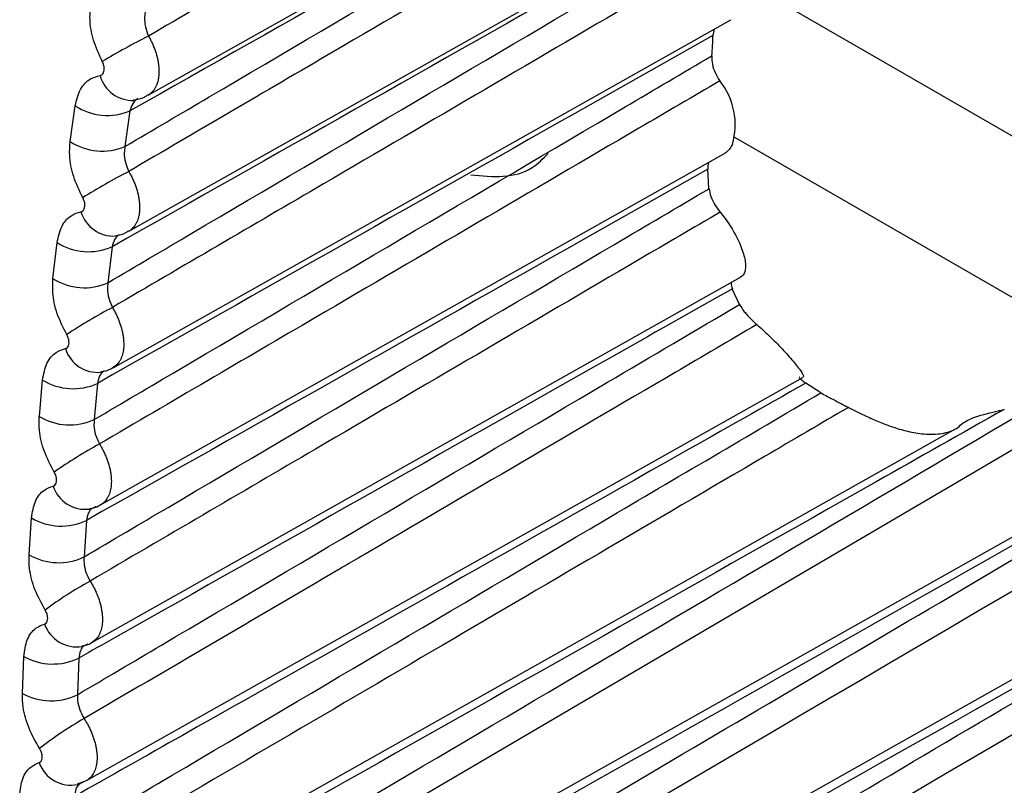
# Model space of a CAD drawing. Header units: millimetres. Extents: x -0.66 to 0.91, y -0.4 to 0.64.
# Tile 200 of 241: x 0.5962 to 0.60126, y 0.29468 to 0.29862. Entities that reach past the tile are written whole.
import ezdxf

# ---------------------------------------------------------------- set-up
doc = ezdxf.new("R2010")
doc.units = ezdxf.units.MM
doc.layers.add('FORMAT', color=7, linetype='Continuous')

msp = doc.modelspace()

# ---------------------------------------------------------------- linework, layer by layer
at = {"layer": 'FORMAT', "color": 7, "linetype": 'Continuous', "lineweight": 25}
for p, q in [((0.596539, 0.293278), (0.609196, 0.300406)), ((0.596857, 0.298232), (0.599963, 0.299981)), ((0.596566, 0.292561), (0.609436, 0.299809)), ((0.596758, 0.297533), (0.599904, 0.299305)), ((0.60256, 0.297295), (0.600016, 0.298764)), ((0.596677, 0.296831), (0.599855, 0.298621)), ((0.599768, 0.298572), (0.599762, 0.298541)), ((0.596456, 0.297994), (0.596482, 0.298178)), ((0.596764, 0.298152), (0.596738, 0.297969)), ((0.601853, 0.296873), (0.599875, 0.298015)), ((0.596613, 0.296126), (0.599819, 0.297931)), ((0.599742, 0.297752), (0.599736, 0.297852)), ((0.596368, 0.297289), (0.59639, 0.297475)), ((0.596672, 0.297453), (0.59665, 0.297268)), ((0.596568, 0.295418), (0.599904, 0.297297)), ((0.599899, 0.297156), (0.599862, 0.297237)), ((0.596298, 0.29658), (0.596314, 0.296768)), ((0.59654, 0.294707), (0.600224, 0.296781)), ((0.596597, 0.29675), (0.59658, 0.296564)), ((0.600317, 0.296702), (0.60024, 0.296751)), ((0.601615, 0.296591), (0.596521, 0.293604)), ((0.596521, 0.293988), (0.60101, 0.296516)), ((0.59659, 0.296117), (0.596576, 0.29611)), ((0.596245, 0.295869), (0.596257, 0.296058)), ((0.59654, 0.296045), (0.596528, 0.295858)), ((0.596547, 0.295409), (0.596536, 0.295404)), ((0.596211, 0.295156), (0.596218, 0.295345)), ((0.596501, 0.295337), (0.596494, 0.295149)), ((0.596495, 0.294691), (0.59654, 0.294707)), ((0.596523, 0.294699), (0.596513, 0.294694))]:
    msp.add_line(p, q, dxfattribs=at)
for centre, radius, start, end in [((0.598564, 0.295131), 0.0038081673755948, 116.587405, 120.668674), ((0.642598, 0.296147), 0.0429033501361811, 176.801932, 176.943342), ((0.596776, 0.298377), 0.0001711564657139, 194.771842, 272.568687), ((0.599519, 0.298081), 0.0003580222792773, 343.491784, 38.9275), ((0.596648, 0.298427), 0.0002986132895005, 236.307367, 292.900056), ((0.596621, 0.298244), 0.0002990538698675, 236.601441, 293.098389), ((0.598203, 0.295028), 0.0031619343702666, 117.202289, 122.135086), ((0.596678, 0.297681), 0.0001726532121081, 196.030762, 274.115232), ((0.596551, 0.297728), 0.000300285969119, 237.428829, 293.660713), ((0.596529, 0.297543), 0.000300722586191, 237.72374, 293.86265), ((0.597927, 0.294763), 0.0026879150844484, 117.796857, 123.620971), ((0.596598, 0.296981), 0.0001741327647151, 197.271029, 275.673946), ((0.596472, 0.297025), 0.0003019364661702, 238.548104, 294.431197), ((0.596454, 0.296839), 0.0003023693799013, 238.843611, 294.636428), ((0.597713, 0.294392), 0.002325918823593, 118.370218, 125.126605), ((0.596535, 0.296278), 0.0001755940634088, 198.492695, 277.244959), ((0.596411, 0.29632), 0.0003035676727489, 239.66538, 295.210973), ((0.596397, 0.296132), 0.0003039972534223, 239.961248, 295.41917), ((0.597546, 0.293947), 0.0020408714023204, 118.921486, 126.652233), ((0.596491, 0.295572), 0.0001770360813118, 199.695822, 278.828264), ((0.596367, 0.295612), 0.0003051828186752, 240.780859, 295.999482), ((0.596359, 0.295423), 0.0003056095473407, 241.076853, 296.210305), ((0.597419, 0.293449), 0.0018109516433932, 119.449789, 128.198064), ((0.59646, 0.294857), 0.000173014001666, 199.363065, 281.941109)]:
    msp.add_arc(centre, radius, start, end, dxfattribs=at)
for points, knots in [([(0.5999516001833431, 0.3003443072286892), (0.5998129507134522, 0.3002632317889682), (0.5991197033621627, 0.2998578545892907), (0.5980890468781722, 0.2992552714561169), (0.5971968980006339, 0.2987338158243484), (0.5968594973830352, 0.2985366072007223)], [0, 0, 0, 0, 0.1345384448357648, 0.67269222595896, 1, 1, 1, 1]), ([(0.6090907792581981, 0.3002518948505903), (0.6089429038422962, 0.3001650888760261), (0.6080230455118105, 0.2996251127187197), (0.6038421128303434, 0.297170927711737), (0.5998067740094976, 0.2948039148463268), (0.5965438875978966, 0.2928900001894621)], [0, 0, 0, 0, 0.0353704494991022, 0.2200217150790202, 1, 1, 1, 1]), ([(0.5998602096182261, 0.2999041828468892), (0.5996498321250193, 0.2997850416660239), (0.5986177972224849, 0.2992005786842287), (0.5975858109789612, 0.2986165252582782), (0.596764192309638, 0.2981515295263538)], [0, 0, 0, 0, 0.2038472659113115, 1, 1, 1, 1]), ([(0.5967382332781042, 0.2979687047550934), (0.5968825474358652, 0.2980536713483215), (0.597794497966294, 0.298590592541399), (0.5988321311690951, 0.2992012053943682), (0.5997254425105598, 0.2997267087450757), (0.5998511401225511, 0.2998006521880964)], [0, 0, 0, 0, 0.1390776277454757, 0.8788598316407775, 1, 1, 1, 1]), ([(0.6093365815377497, 0.2996593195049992), (0.6091886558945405, 0.2995724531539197), (0.6082636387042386, 0.2990292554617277), (0.6040144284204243, 0.2965340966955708), (0.5999108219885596, 0.2941261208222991), (0.5965847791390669, 0.2921744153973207)], [0, 0, 0, 0, 0.0348138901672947, 0.2177002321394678, 0.9999999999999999, 0.9999999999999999, 0.9999999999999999, 0.9999999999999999]), ([(0.5998895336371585, 0.299672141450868), (0.5997509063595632, 0.2995910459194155), (0.5990577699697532, 0.2991855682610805), (0.598013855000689, 0.298574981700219), (0.5971084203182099, 0.2980455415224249), (0.5967576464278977, 0.2978404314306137)], [0, 0, 0, 0, 0.1328083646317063, 0.6640418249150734, 1, 1, 1, 1]), ([(0.5998056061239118, 0.2992259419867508), (0.5995951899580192, 0.2991068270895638), (0.5985505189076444, 0.2985154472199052), (0.5975058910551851, 0.2979244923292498), (0.5966716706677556, 0.2974525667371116)], [0, 0, 0, 0, 0.2014185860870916, 1, 1, 1, 1]), ([(0.5966502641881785, 0.2972679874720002), (0.5967944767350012, 0.2973529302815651), (0.5977053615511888, 0.297889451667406), (0.5987546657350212, 0.2985071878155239), (0.5996597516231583, 0.2990398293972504), (0.5997981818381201, 0.2991212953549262)], [0, 0, 0, 0, 0.1374345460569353, 0.8680731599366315, 1, 1, 1, 1]), ([(0.6096060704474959, 0.2990687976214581), (0.6094578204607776, 0.2989817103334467), (0.608527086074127, 0.2984349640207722), (0.6042076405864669, 0.2958976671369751), (0.600034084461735, 0.2934477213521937), (0.5966434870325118, 0.2914573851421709)], [0, 0, 0, 0, 0.0343228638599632, 0.2154837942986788, 1, 1, 1, 1]), ([(0.5998381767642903, 0.2989926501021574), (0.5996995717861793, 0.2989115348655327), (0.5990065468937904, 0.298505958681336), (0.5979517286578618, 0.2978887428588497), (0.5970353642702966, 0.2973526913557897), (0.5966735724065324, 0.2971410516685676)], [0, 0, 0, 0, 0.1314143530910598, 0.6570717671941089, 1, 1, 1, 1]), ([(0.5966214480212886, 0.2984066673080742), (0.5966049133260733, 0.298442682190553), (0.5965718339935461, 0.2985147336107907), (0.5965548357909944, 0.2986170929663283), (0.5965602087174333, 0.2986730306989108), (0.5965624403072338, 0.2986962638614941)], [0, 0, 0, 0, 0.3688099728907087, 0.737841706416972, 1, 1, 1, 1]), ([(0.5968440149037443, 0.2986662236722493), (0.5968420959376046, 0.2986557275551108), (0.5968374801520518, 0.2986304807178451), (0.5968411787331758, 0.2985846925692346), (0.5968534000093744, 0.2985526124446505), (0.5968594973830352, 0.2985366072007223)], [0, 0, 0, 0, 0.2628388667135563, 0.6322195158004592, 1, 1, 1, 1]), ([(0.5997617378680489, 0.2985405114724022), (0.599551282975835, 0.2984214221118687), (0.5984963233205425, 0.2978244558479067), (0.5974414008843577, 0.2972279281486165), (0.5965969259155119, 0.2967504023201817)], [0, 0, 0, 0, 0.19949093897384, 1, 1, 1, 1]), ([(0.5968594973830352, 0.2985366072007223), (0.5968629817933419, 0.2985303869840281), (0.5968699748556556, 0.2985179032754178), (0.5968793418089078, 0.2984984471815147), (0.5968878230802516, 0.2984784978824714), (0.5968975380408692, 0.2984518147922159), (0.5969049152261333, 0.2984251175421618), (0.5969097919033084, 0.2983990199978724), (0.5969121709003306, 0.2983798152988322), (0.5969132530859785, 0.298361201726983), (0.5969130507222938, 0.2983433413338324), (0.5969115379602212, 0.298326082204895), (0.5969087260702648, 0.2983098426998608), (0.5969046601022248, 0.2982947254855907), (0.5968993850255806, 0.2982807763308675), (0.5968928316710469, 0.2982679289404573), (0.5968851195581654, 0.298256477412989), (0.5968763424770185, 0.2982465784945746), (0.5968669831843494, 0.2982383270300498), (0.5968600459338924, 0.2982341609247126), (0.5968567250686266, 0.2982321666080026)], [0, 0, 0, 0, 0.0519921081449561, 0.1043459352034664, 0.1578406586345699, 0.2117296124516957, 0.316310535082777, 0.3693944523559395, 0.4232528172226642, 0.4752882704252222, 0.5280687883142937, 0.5812277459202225, 0.6351644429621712, 0.6872553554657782, 0.7397099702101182, 0.7933120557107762, 0.8473107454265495, 0.8993933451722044, 0.9518395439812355, 1, 1, 1, 1]), ([(0.6098713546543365, 0.2984641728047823), (0.6097097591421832, 0.2983692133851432), (0.6087615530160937, 0.2978120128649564), (0.6043791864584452, 0.2952368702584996), (0.6001560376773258, 0.2927568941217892), (0.5967199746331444, 0.2907391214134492)], [0, 0, 0, 0, 0.0368754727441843, 0.216376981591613, 1, 1, 1, 1]), ([(0.5965801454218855, 0.2965642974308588), (0.5967242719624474, 0.2966492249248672), (0.597634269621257, 0.2971854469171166), (0.598692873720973, 0.2978089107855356), (0.599607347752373, 0.2983472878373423), (0.5997559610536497, 0.2984347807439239)], [0, 0, 0, 0, 0.1361465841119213, 0.8596131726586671, 1, 1, 1, 1]), ([(0.5997559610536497, 0.2984347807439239), (0.5997564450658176, 0.2984207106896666), (0.5997574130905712, 0.2983925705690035), (0.599772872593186, 0.2983464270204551), (0.5997896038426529, 0.2983190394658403), (0.5997975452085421, 0.2983060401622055)], [0, 0, 0, 0, 0.3444156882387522, 0.6888316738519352, 0.9999999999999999, 0.9999999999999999, 0.9999999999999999, 0.9999999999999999]), ([(0.5966101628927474, 0.2983337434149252), (0.5966116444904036, 0.2983340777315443), (0.5966171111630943, 0.2983353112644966), (0.5966249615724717, 0.2983412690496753), (0.5966311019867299, 0.2983538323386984), (0.5966326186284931, 0.2983702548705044), (0.5966296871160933, 0.298388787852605), (0.5966241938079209, 0.2984007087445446), (0.5966214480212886, 0.2984066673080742)], [0, 0, 0, 0, 0.0691799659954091, 0.2552543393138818, 0.4416576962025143, 0.628013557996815, 0.8140655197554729, 1, 1, 1, 1]), ([(0.5964823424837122, 0.2981781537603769), (0.5964896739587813, 0.2982077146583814), (0.596504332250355, 0.2982668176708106), (0.5965531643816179, 0.2983175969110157), (0.5965934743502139, 0.2983290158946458), (0.5966101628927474, 0.2983337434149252)], [0, 0, 0, 0, 0.3696289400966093, 0.7390230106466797, 1, 1, 1, 1]), ([(0.5997975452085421, 0.2983060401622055), (0.599658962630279, 0.298224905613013), (0.5989660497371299, 0.2978192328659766), (0.5979026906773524, 0.2971967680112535), (0.5969777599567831, 0.2966554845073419), (0.5966073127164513, 0.2964386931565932)], [0, 0, 0, 0, 0.1303377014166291, 0.6516885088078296, 1, 1, 1, 1]), ([(0.5968048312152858, 0.2982138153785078), (0.5968042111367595, 0.2982135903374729), (0.5967931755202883, 0.298209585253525), (0.5967764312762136, 0.2981903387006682), (0.5967682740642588, 0.298164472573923), (0.596764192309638, 0.2981515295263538)], [0, 0, 0, 0, 0.028884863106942, 0.5140675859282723, 1, 1, 1, 1]), ([(0.5967827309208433, 0.2982093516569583), (0.5968024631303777, 0.298211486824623), (0.5968290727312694, 0.2982143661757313), (0.5968497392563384, 0.2982303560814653), (0.5968550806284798, 0.2982344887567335)], [0, 0, 0, 0, 0.7415447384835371, 1, 1, 1, 1]), ([(0.5965211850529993, 0.2977057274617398), (0.5965040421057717, 0.2977414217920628), (0.5964697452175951, 0.2978128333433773), (0.5964506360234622, 0.297914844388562), (0.5964546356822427, 0.2979708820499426), (0.5964562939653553, 0.2979941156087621)], [0, 0, 0, 0, 0.3690926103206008, 0.7384219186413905, 1, 1, 1, 1]), ([(0.5967382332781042, 0.2979687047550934), (0.5967366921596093, 0.29795828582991), (0.596732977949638, 0.2979331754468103), (0.5967380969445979, 0.2978878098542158), (0.5967511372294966, 0.2978562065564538), (0.5967576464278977, 0.2978404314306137)], [0, 0, 0, 0, 0.2620941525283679, 0.631666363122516, 1, 1, 1, 1]), ([(0.5998622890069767, 0.2979793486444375), (0.599857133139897, 0.2979704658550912), (0.5998466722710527, 0.2979524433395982), (0.5998310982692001, 0.2979373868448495), (0.5998205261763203, 0.2979323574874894), (0.5998184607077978, 0.297931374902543)], [0, 0, 0, 0, 0.4388360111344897, 0.8903654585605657, 1, 1, 1, 1]), ([(0.5985171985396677, 0.2978224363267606), (0.598630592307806, 0.2978125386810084), (0.5987809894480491, 0.2977994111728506), (0.5988882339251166, 0.2979057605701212), (0.5989146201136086, 0.2979319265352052)], [0, 0, 0, 0, 0.753962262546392, 1, 1, 1, 1]), ([(0.5997428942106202, 0.2978881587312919), (0.5997419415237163, 0.2978868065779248), (0.5997359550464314, 0.2978783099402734), (0.5997361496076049, 0.2978642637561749), (0.5997363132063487, 0.2978524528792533)], [0, 0, 0, 0, 0.1591398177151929, 1, 1, 1, 1]), ([(0.5997363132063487, 0.2978524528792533), (0.5995257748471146, 0.2977333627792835), (0.5984603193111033, 0.2971306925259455), (0.5973948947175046, 0.2965284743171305), (0.5965400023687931, 0.2960452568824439)], [0, 0, 0, 0, 0.1976040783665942, 0.9999999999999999, 0.9999999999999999, 0.9999999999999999, 0.9999999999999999]), ([(0.5967576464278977, 0.2978404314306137), (0.596761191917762, 0.2978342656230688), (0.5967683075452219, 0.297821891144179), (0.5967778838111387, 0.2978025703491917), (0.5967865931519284, 0.2977827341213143), (0.596796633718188, 0.2977561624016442), (0.5968043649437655, 0.2977295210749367), (0.5968096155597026, 0.2977034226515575), (0.5968122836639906, 0.2976841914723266), (0.5968136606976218, 0.297665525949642), (0.5968137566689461, 0.2976475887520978), (0.5968125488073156, 0.2976302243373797), (0.5968100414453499, 0.2976138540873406), (0.596806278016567, 0.2975985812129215), (0.5968013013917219, 0.2975844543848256), (0.5967950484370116, 0.2975713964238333), (0.5967876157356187, 0.2975597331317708), (0.5967791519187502, 0.2975495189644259), (0.5967695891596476, 0.2975409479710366), (0.5967623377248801, 0.2975355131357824), (0.5967580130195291, 0.2975334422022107), (0.596757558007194, 0.2975332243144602)], [0, 0, 0, 0, 0.0513988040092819, 0.1031549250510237, 0.1560380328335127, 0.2093105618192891, 0.31271466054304, 0.3652009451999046, 0.4184526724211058, 0.4698833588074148, 0.522049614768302, 0.5745894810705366, 0.6278971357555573, 0.6793690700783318, 0.731199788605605, 0.7841623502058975, 0.837516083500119, 0.8889852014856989, 0.9408130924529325, 0.993772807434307, 1, 1, 1, 1]), ([(0.596511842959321, 0.2976331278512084), (0.5965132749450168, 0.29763349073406), (0.5965185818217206, 0.2976348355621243), (0.5965261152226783, 0.2976409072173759), (0.596531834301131, 0.297653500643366), (0.5965329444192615, 0.2976698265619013), (0.596529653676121, 0.2976881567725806), (0.596524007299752, 0.2976998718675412), (0.5965211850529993, 0.2977057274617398)], [0, 0, 0, 0, 0.0687986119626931, 0.2549646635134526, 0.4413929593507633, 0.6277933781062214, 0.8139587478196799, 1, 1, 1, 1]), ([(0.5965279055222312, 0.2958578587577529), (0.5966719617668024, 0.2959427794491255), (0.5975812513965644, 0.2964788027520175), (0.5986527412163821, 0.2971101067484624), (0.5995801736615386, 0.297656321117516), (0.5997423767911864, 0.297751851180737)], [0, 0, 0, 0, 0.1344443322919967, 0.8486187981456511, 1, 1, 1, 1]), ([(0.6099257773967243, 0.2977241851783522), (0.609764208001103, 0.2976292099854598), (0.6088161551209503, 0.29707191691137), (0.6044470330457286, 0.2945037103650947), (0.6002371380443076, 0.2920306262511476), (0.5968141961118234, 0.2900198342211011)], [0, 0, 0, 0, 0.0369812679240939, 0.2169977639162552, 1, 1, 1, 1]), ([(0.5997423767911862, 0.297751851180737), (0.5997447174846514, 0.2977385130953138), (0.5997493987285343, 0.2977118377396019), (0.5997705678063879, 0.2976686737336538), (0.5997901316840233, 0.2976430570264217), (0.5997992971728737, 0.2976310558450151)], [0, 0, 0, 0, 0.3470633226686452, 0.6941054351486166, 1, 1, 1, 1]), ([(0.5963895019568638, 0.2974745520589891), (0.5963960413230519, 0.2975043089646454), (0.5964091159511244, 0.2975638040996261), (0.5964560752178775, 0.2976156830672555), (0.5964955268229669, 0.2976280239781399), (0.596511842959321, 0.2976331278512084)], [0, 0, 0, 0, 0.369798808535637, 0.7393655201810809, 0.9999999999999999, 0.9999999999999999, 0.9999999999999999, 0.9999999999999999]), ([(0.604305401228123, 0.2976133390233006), (0.6042351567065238, 0.2975736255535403), (0.602095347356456, 0.29636386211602), (0.599490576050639, 0.2948918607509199), (0.5969560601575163, 0.2934616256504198), (0.5964910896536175, 0.2931992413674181)], [0, 0, 0, 0, 0.0269675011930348, 0.8214919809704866, 1, 1, 1, 1]), ([(0.5964979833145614, 0.2930090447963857), (0.5966419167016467, 0.293094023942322), (0.5975501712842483, 0.2936302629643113), (0.5996333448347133, 0.2948594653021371), (0.6017984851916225, 0.2961359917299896), (0.6034927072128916, 0.2971344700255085), (0.6040119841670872, 0.2974404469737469), (0.604305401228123, 0.2976133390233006)], [0, 0, 0, 0, 0.0553082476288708, 0.3490084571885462, 0.8004731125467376, 0.8872574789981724, 0.9999999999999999, 0.9999999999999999, 0.9999999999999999, 0.9999999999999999]), ([(0.5997992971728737, 0.2976310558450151), (0.5996605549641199, 0.2975497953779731), (0.598966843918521, 0.2971434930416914), (0.5978867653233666, 0.2965109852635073), (0.5969452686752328, 0.2959597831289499), (0.5965588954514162, 0.2957335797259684)], [0, 0, 0, 0, 0.1284677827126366, 0.6423389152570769, 1, 1, 1, 1]), ([(0.5997992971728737, 0.2976310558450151), (0.5998077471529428, 0.2976205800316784), (0.5998248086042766, 0.2975994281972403), (0.5998494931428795, 0.2975637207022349), (0.5998731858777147, 0.2975247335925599), (0.5998942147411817, 0.297483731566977), (0.5999109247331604, 0.2974438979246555), (0.599922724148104, 0.2974067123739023), (0.5999293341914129, 0.2973728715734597), (0.5999304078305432, 0.2973436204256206), (0.5999253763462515, 0.2973199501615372), (0.5999165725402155, 0.297304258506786), (0.5999073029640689, 0.2972991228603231), (0.5999039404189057, 0.2972972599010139)], [0, 0, 0, 0, 0.0766753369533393, 0.1548160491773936, 0.2484555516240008, 0.344716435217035, 0.4401256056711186, 0.5381565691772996, 0.6362616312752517, 0.7370734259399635, 0.8376315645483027, 0.9411007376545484, 1, 1, 1, 1]), ([(0.5967107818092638, 0.2975156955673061), (0.5967097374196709, 0.2975152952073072), (0.5966985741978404, 0.2975110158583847), (0.5966823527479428, 0.2974914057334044), (0.5966752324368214, 0.2974655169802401), (0.5966716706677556, 0.2974525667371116)], [0, 0, 0, 0, 0.0490525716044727, 0.524310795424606, 1, 1, 1, 1]), ([(0.5966895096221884, 0.2975116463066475), (0.5967086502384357, 0.297513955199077), (0.5967331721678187, 0.2975169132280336), (0.5967520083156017, 0.2975318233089), (0.596756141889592, 0.2975350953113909)], [0, 0, 0, 0, 0.7805509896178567, 1, 1, 1, 1]), ([(0.596438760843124, 0.2970015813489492), (0.5964210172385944, 0.2970369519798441), (0.5963855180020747, 0.2971077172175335), (0.5963643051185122, 0.2972093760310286), (0.5963669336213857, 0.2972655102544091), (0.5963680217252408, 0.2972887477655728)], [0, 0, 0, 0, 0.3693396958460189, 0.7389297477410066, 1, 1, 1, 1]), ([(0.5966502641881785, 0.2972679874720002), (0.5966490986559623, 0.2972576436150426), (0.5966462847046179, 0.297232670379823), (0.5966528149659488, 0.2971877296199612), (0.5966666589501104, 0.2971565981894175), (0.5966735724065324, 0.2971410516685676)], [0, 0, 0, 0, 0.2614291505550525, 0.631169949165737, 1, 1, 1, 1]), ([(0.5998571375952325, 0.2972699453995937), (0.5998564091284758, 0.2972680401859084), (0.5998534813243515, 0.2972603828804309), (0.5998585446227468, 0.2972471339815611), (0.5998623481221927, 0.2972371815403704)], [0, 0, 0, 0, 0.2488099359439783, 1, 1, 1, 1]), ([(0.5998623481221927, 0.2972371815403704), (0.599650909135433, 0.2971176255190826), (0.5985937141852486, 0.2965198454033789), (0.5974732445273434, 0.2958865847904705), (0.5965642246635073, 0.2953731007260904), (0.5965009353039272, 0.2953373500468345)], [0, 0, 0, 0, 0.1887028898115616, 0.9435144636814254, 1, 1, 1, 1]), ([(0.5964935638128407, 0.2951488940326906), (0.5966375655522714, 0.2952338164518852), (0.5975463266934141, 0.2957697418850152), (0.5986816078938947, 0.2964388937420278), (0.5996728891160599, 0.2970229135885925), (0.5998994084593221, 0.2971563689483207)], [0, 0, 0, 0, 0.1268425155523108, 0.8004733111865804, 1, 1, 1, 1]), ([(0.5998994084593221, 0.2971563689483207), (0.599906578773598, 0.2971442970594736), (0.5999209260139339, 0.297120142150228), (0.5999544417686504, 0.2970830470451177), (0.5999788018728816, 0.2970611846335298), (0.5999881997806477, 0.2970527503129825)], [0, 0, 0, 0, 0.3802843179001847, 0.7609192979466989, 1, 1, 1, 1]), ([(0.5966735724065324, 0.2971410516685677), (0.5966771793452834, 0.2971349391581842), (0.5966844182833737, 0.2971226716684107), (0.5966942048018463, 0.2971034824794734), (0.5967031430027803, 0.2970837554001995), (0.5967135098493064, 0.2970572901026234), (0.5967215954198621, 0.2970306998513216), (0.5967272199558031, 0.2970045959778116), (0.5967301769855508, 0.2969853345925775), (0.5967318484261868, 0.2969666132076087), (0.5967322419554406, 0.2969485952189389), (0.5967313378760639, 0.2969311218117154), (0.5967291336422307, 0.2969146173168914), (0.5967256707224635, 0.2968991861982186), (0.5967209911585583, 0.296884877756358), (0.5967150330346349, 0.2968716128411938), (0.5967078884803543, 0.2968597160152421), (0.5966996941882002, 0.2968492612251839), (0.5966904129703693, 0.2968403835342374), (0.5966826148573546, 0.2968343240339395), (0.596677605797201, 0.2968317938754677), (0.5966764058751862, 0.2968311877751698)], [0, 0, 0, 0, 0.050875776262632, 0.1021050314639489, 0.1544491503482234, 0.2071784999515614, 0.3095441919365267, 0.3615032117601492, 0.4142198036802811, 0.4651178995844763, 0.5167433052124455, 0.5687381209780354, 0.6214920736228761, 0.6724187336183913, 0.7236998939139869, 0.776099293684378, 0.8288851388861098, 0.879812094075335, 0.9310935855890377, 0.9834934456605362, 1, 1, 1, 1]), ([(0.5999881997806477, 0.2970527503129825), (0.5998482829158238, 0.296970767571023), (0.5991486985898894, 0.2965608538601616), (0.5984321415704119, 0.2961410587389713), (0.5974187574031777, 0.295547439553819), (0.5969650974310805, 0.2952817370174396), (0.5965283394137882, 0.2950259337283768)], [0, 0, 0, 0, 0.1213388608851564, 0.6066943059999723, 0.6213476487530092, 1, 1, 1, 1]), ([(0.5999881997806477, 0.2970527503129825), (0.5999978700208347, 0.2970442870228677), (0.6000198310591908, 0.2970250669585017), (0.6000525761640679, 0.2969943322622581), (0.600086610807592, 0.2969607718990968), (0.6001188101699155, 0.2969273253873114), (0.6001492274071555, 0.2968941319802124), (0.6001763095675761, 0.2968629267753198), (0.6001994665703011, 0.2968343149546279), (0.6002171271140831, 0.296810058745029), (0.60022649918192, 0.2967925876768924), (0.6002293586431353, 0.2967830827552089), (0.6002247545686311, 0.2967827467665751), (0.6002238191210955, 0.2967826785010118)], [0, 0, 0, 0, 0.0639505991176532, 0.1452313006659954, 0.2284347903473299, 0.3188366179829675, 0.4112911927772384, 0.5138542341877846, 0.6187977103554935, 0.733542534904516, 0.8513705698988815, 0.9698017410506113, 1, 1, 1, 1]), ([(0.5964313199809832, 0.2969292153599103), (0.5964327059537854, 0.2969296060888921), (0.5964378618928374, 0.2969310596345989), (0.5964450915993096, 0.296937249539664), (0.5964504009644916, 0.2969498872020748), (0.5964511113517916, 0.2969661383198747), (0.5964474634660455, 0.2969842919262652), (0.5964416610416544, 0.2969958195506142), (0.5964387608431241, 0.2970015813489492)], [0, 0, 0, 0, 0.0684678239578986, 0.2547062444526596, 0.4411562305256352, 0.6275987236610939, 0.8138644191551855, 1, 1, 1, 1]), ([(0.609990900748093, 0.2969792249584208), (0.6098293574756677, 0.2968842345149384), (0.6088814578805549, 0.2963268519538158), (0.6045279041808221, 0.2937669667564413), (0.6003335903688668, 0.2913021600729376), (0.5969260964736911, 0.2892997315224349)], [0, 0, 0, 0, 0.0371075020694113, 0.2177384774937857, 1, 1, 1, 1]), ([(0.5963144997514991, 0.2967677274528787), (0.5963202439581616, 0.2967976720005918), (0.59633172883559, 0.2968575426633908), (0.5963767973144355, 0.296910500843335), (0.5964153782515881, 0.2969237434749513), (0.5964313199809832, 0.2969292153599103)], [0, 0, 0, 0, 0.3699434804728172, 0.7396592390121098, 1, 1, 1, 1]), ([(0.6043269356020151, 0.2968887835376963), (0.6042566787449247, 0.296849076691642), (0.602116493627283, 0.2956395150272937), (0.5995153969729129, 0.2941701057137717), (0.5969845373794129, 0.2927424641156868), (0.5965236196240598, 0.2924824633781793)], [0, 0, 0, 0, 0.0270104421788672, 0.8228000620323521, 1, 1, 1, 1]), ([(0.5965352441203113, 0.2922921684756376), (0.5966791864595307, 0.2923771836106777), (0.597587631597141, 0.292913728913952), (0.5997061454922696, 0.2941642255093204), (0.6019072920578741, 0.2954624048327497), (0.6035960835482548, 0.2964579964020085), (0.6040747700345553, 0.2967401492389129), (0.604326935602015, 0.2968887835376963)], [0, 0, 0, 0, 0.0554238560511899, 0.3497895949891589, 0.8156996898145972, 0.9029130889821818, 1, 1, 1, 1]), ([(0.5966344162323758, 0.2968143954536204), (0.5966329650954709, 0.296813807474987), (0.5966216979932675, 0.2968092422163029), (0.5966060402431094, 0.2967892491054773), (0.5965999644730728, 0.2967633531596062), (0.5965969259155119, 0.2967504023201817)], [0, 0, 0, 0, 0.0688153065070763, 0.534304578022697, 1, 1, 1, 1]), ([(0.5966140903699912, 0.2968107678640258), (0.5966326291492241, 0.2968132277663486), (0.596655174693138, 0.2968162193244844), (0.5966723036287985, 0.2968300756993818), (0.5966753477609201, 0.2968325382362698)], [0, 0, 0, 0, 0.8222813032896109, 1, 1, 1, 1]), ([(0.6002398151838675, 0.2967513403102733), (0.600026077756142, 0.29663051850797), (0.5989573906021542, 0.2960264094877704), (0.597704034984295, 0.295318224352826), (0.5966644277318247, 0.2947311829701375), (0.5964797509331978, 0.2946269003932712)], [0, 0, 0, 0, 0.1705304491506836, 0.8526522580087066, 1, 1, 1, 1]), ([(0.6002088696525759, 0.2967812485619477), (0.6002077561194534, 0.2967811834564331), (0.6002032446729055, 0.2967809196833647), (0.6002155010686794, 0.2967691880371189), (0.6002328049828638, 0.2967564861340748), (0.6002398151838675, 0.2967513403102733)], [0, 0, 0, 0, 0.1631434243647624, 0.6609707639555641, 1, 1, 1, 1]), ([(0.5964771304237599, 0.2944376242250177), (0.5966210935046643, 0.2945225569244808), (0.5975295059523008, 0.2950584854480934), (0.5988095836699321, 0.2958132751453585), (0.5999457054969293, 0.2964828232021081), (0.6003173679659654, 0.2967018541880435)], [0, 0, 0, 0, 0.1124650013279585, 0.709658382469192, 1, 1, 1, 1]), ([(0.5964786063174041, 0.2937242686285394), (0.5966225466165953, 0.2938092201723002), (0.5975307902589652, 0.2943452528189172), (0.5992257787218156, 0.295345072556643), (0.6007768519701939, 0.2962592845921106), (0.601563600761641, 0.2967229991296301)], [0, 0, 0, 0, 0.0849219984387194, 0.5358462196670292, 0.9999999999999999, 0.9999999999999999, 0.9999999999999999, 0.9999999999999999]), ([(0.6003173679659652, 0.2967018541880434), (0.6003362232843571, 0.2966913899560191), (0.6003690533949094, 0.2966731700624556), (0.6004226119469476, 0.2966456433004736), (0.6004513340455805, 0.2966307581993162), (0.6004588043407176, 0.2966268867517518)], [0, 0, 0, 0, 0.4995787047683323, 0.8698460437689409, 1, 1, 1, 1]), ([(0.6012605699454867, 0.2966165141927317), (0.6010408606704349, 0.2964923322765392), (0.5999423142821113, 0.2958714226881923), (0.5983476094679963, 0.294970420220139), (0.596972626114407, 0.2941942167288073), (0.5964764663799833, 0.2939141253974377)], [0, 0, 0, 0, 0.1377734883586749, 0.6888674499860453, 1, 1, 1, 1]), ([(0.6004588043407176, 0.2966268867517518), (0.6003161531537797, 0.2965432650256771), (0.5996028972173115, 0.2961251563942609), (0.5982886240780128, 0.2953548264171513), (0.5971167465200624, 0.2946681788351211), (0.5965156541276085, 0.2943159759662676)], [0, 0, 0, 0, 0.1085494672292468, 0.5427473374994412, 1, 1, 1, 1]), ([(0.6004588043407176, 0.2966268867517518), (0.6004726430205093, 0.2966197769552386), (0.6005005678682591, 0.2966054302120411), (0.6005514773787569, 0.2965807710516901), (0.600610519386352, 0.2965543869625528), (0.600669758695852, 0.2965315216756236), (0.6007209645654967, 0.2965149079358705), (0.6007801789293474, 0.2964992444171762), (0.6008390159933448, 0.2964897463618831), (0.6008961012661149, 0.2964879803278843), (0.6009411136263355, 0.2964921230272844), (0.6009812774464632, 0.2965021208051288), (0.6010163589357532, 0.2965173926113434), (0.6010321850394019, 0.2965327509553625), (0.6010400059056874, 0.2965403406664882)], [0, 0, 0, 0, 0.04627625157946, 0.0933800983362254, 0.1764775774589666, 0.2618265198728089, 0.3280406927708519, 0.3947722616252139, 0.531156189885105, 0.6233331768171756, 0.7161579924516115, 0.8110109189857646, 0.9066063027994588, 1, 1, 1, 1]), ([(0.6010400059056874, 0.2965403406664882), (0.6010528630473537, 0.2965488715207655), (0.6010983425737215, 0.2965790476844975), (0.6011928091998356, 0.2966008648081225), (0.6012605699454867, 0.2966165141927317)], [0, 0, 0, 0, 0.2827017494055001, 0.9999999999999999, 0.9999999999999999, 0.9999999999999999, 0.9999999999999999]), ([(0.5963742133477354, 0.2962944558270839), (0.5963558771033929, 0.2963294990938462), (0.5963191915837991, 0.2963996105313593), (0.5962958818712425, 0.2965009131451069), (0.5962971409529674, 0.2965571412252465), (0.5962976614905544, 0.2965803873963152)], [0, 0, 0, 0, 0.369545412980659, 0.7393534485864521, 1, 1, 1, 1]), ([(0.5965801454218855, 0.2965642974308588), (0.5965793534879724, 0.2965540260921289), (0.5965774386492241, 0.2965291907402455), (0.596585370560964, 0.2964846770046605), (0.5966000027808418, 0.296454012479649), (0.5966073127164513, 0.2964386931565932)], [0, 0, 0, 0, 0.2608606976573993, 0.6307422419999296, 1, 1, 1, 1]), ([(0.5966073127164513, 0.2964386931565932), (0.5966109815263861, 0.2964326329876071), (0.59661834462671, 0.2964204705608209), (0.5966283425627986, 0.2964014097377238), (0.5966375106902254, 0.2963817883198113), (0.5966482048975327, 0.2963554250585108), (0.5966566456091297, 0.2963288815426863), (0.5966626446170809, 0.296302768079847), (0.5966658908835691, 0.2962834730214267), (0.5966678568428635, 0.2962646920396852), (0.5966685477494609, 0.2962465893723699), (0.5966679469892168, 0.2962290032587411), (0.5966660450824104, 0.2962123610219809), (0.5966628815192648, 0.2961967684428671), (0.5966584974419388, 0.2961822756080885), (0.5966528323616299, 0.2961688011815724), (0.5966459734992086, 0.2961566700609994), (0.5966380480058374, 0.2961459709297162), (0.5966290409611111, 0.2961367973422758), (0.5966207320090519, 0.2961300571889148), (0.5966150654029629, 0.2961270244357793), (0.5966131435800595, 0.2961259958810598)], [0, 0, 0, 0, 0.0503606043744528, 0.1010709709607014, 0.1528844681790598, 0.2050791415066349, 0.3064190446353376, 0.3578572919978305, 0.4100454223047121, 0.460420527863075, 0.5115150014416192, 0.5629748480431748, 0.6151855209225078, 0.6655783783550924, 0.7163216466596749, 0.7681701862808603, 0.8204006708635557, 0.8707951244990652, 0.9215400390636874, 0.9733903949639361, 1, 1, 1, 1]), ([(0.596368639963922, 0.2962222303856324), (0.5963699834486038, 0.2962226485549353), (0.5963749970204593, 0.2962242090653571), (0.5963819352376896, 0.2962305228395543), (0.5963868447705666, 0.2962432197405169), (0.5963871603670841, 0.2962594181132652), (0.5963831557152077, 0.296277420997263), (0.5963771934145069, 0.2962887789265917), (0.5963742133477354, 0.2962944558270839)], [0, 0, 0, 0, 0.0681952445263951, 0.2544887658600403, 0.4409571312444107, 0.6274367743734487, 0.8137860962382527, 1, 1, 1, 1]), ([(0.5969662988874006, 0.2889523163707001), (0.5982303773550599, 0.2896643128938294), (0.6004281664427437, 0.290902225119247), (0.6028584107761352, 0.2922723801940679), (0.605957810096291, 0.2940201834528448), (0.6081233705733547, 0.2952421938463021), (0.6100556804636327, 0.2963325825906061)], [0, 0, 0, 0, 0.2895944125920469, 0.5035031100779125, 0.5569803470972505, 1, 1, 1, 1]), ([(0.6100079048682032, 0.2962406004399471), (0.6080774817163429, 0.2951506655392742), (0.6059140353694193, 0.2939291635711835), (0.6028184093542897, 0.2921826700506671), (0.6003976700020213, 0.2908172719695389), (0.5982098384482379, 0.2895848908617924), (0.5969541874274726, 0.2888775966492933)], [0, 0, 0, 0, 0.4436661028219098, 0.4972214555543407, 0.7114428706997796, 1, 1, 1, 1]), ([(0.5962573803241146, 0.2960579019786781), (0.5962623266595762, 0.2960880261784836), (0.5962722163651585, 0.2961482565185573), (0.596315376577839, 0.2962022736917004), (0.5963530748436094, 0.2962163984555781), (0.596368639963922, 0.2962222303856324)], [0, 0, 0, 0, 0.3700649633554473, 0.7399080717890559, 1, 1, 1, 1]), ([(0.6043592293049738, 0.2961585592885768), (0.604288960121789, 0.2961188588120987), (0.6021483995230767, 0.2949094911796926), (0.5995533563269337, 0.2934440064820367), (0.5970285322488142, 0.2920202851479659), (0.5965740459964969, 0.2917640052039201)], [0, 0, 0, 0, 0.0270783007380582, 0.8248671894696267, 1, 1, 1, 1]), ([(0.596590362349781, 0.2915738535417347), (0.5967343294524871, 0.291658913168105), (0.5976431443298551, 0.2921958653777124), (0.599797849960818, 0.2934681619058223), (0.6020358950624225, 0.2947885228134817), (0.6037167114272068, 0.2957797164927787), (0.6041515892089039, 0.2960361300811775), (0.6043592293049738, 0.2961585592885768)], [0, 0, 0, 0, 0.0555967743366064, 0.350963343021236, 0.8320759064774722, 0.9198216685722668, 0.9999999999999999, 0.9999999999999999, 0.9999999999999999, 0.9999999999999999]), ([(0.5965763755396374, 0.2961104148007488), (0.5965743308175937, 0.2961095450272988), (0.5965627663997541, 0.2961046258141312), (0.5965475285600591, 0.2960841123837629), (0.5965425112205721, 0.296058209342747), (0.5965400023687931, 0.2960452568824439)], [0, 0, 0, 0, 0.0969729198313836, 0.5484536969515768, 1, 1, 1, 1]), ([(0.5965565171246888, 0.2961069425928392), (0.5965744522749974, 0.2961095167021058), (0.5965950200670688, 0.2961124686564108), (0.5966104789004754, 0.2961252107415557), (0.5966124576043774, 0.2961268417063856)], [0, 0, 0, 0, 0.8720017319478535, 1, 1, 1, 1]), ([(0.5963275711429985, 0.2955845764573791), (0.5963086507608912, 0.2956192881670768), (0.5962707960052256, 0.2956887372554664), (0.596245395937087, 0.2957896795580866), (0.5962452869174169, 0.2958459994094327), (0.5962452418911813, 0.2958692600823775)], [0, 0, 0, 0, 0.3697039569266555, 0.7396813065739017, 1, 1, 1, 1]), ([(0.5965279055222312, 0.2958578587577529), (0.5965274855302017, 0.2958476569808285), (0.5965264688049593, 0.2958229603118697), (0.5965357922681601, 0.2957788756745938), (0.5965511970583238, 0.2957486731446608), (0.5965588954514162, 0.2957335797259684)], [0, 0, 0, 0, 0.2604054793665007, 0.6303948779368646, 1, 1, 1, 1]), ([(0.5965588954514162, 0.2957335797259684), (0.5965626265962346, 0.2957275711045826), (0.5965701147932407, 0.2957155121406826), (0.5965803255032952, 0.2956965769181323), (0.5965897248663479, 0.295677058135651), (0.5966007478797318, 0.2956507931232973), (0.5966095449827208, 0.2956242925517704), (0.5966159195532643, 0.2955981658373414), (0.5966194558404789, 0.2955788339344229), (0.5966217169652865, 0.2955599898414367), (0.596622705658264, 0.2955417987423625), (0.5966224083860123, 0.2955240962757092), (0.5966208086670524, 0.2955073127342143), (0.5966179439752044, 0.2954915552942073), (0.596613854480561, 0.2954768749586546), (0.5966084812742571, 0.2954631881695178), (0.5966019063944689, 0.2954508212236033), (0.5965942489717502, 0.295439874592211), (0.5965855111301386, 0.2954304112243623), (0.5965767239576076, 0.2954229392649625), (0.5965704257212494, 0.2954193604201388), (0.5965678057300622, 0.2954178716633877)], [0, 0, 0, 0, 0.0498525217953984, 0.1000511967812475, 0.151341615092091, 0.2030092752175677, 0.3033342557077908, 0.354257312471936, 0.4059227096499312, 0.4557835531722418, 0.5063561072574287, 0.5572901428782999, 0.6089669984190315, 0.6588370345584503, 0.709053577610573, 0.7603630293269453, 0.8120501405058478, 0.8619218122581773, 0.9121400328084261, 0.9634513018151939, 1, 1, 1, 1]), ([(0.5963238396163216, 0.2955123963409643), (0.5963251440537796, 0.2955128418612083), (0.5963300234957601, 0.2955145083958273), (0.596336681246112, 0.2955209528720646), (0.5963411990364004, 0.2955337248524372), (0.5963411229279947, 0.2955498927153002), (0.5963367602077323, 0.2955677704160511), (0.5963306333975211, 0.2955789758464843), (0.5963275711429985, 0.2955845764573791)], [0, 0, 0, 0, 0.0679887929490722, 0.254322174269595, 0.4408054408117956, 0.6273147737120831, 0.8137273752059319, 1, 1, 1, 1]), ([(0.5962181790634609, 0.2953452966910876), (0.5962223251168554, 0.2953755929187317), (0.5962306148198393, 0.2954361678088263), (0.596271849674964, 0.2954912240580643), (0.5963086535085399, 0.29550621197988), (0.5963238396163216, 0.2955123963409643)], [0, 0, 0, 0, 0.3701651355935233, 0.7401156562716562, 1, 1, 1, 1]), ([(0.5965356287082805, 0.295403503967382), (0.5965331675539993, 0.2954023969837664), (0.5965214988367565, 0.2953971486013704), (0.5965068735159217, 0.2953761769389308), (0.5965029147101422, 0.2953502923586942), (0.5965009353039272, 0.2953373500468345)], [0, 0, 0, 0, 0.1178922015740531, 0.5589453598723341, 1, 1, 1, 1]), ([(0.5965168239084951, 0.295400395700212), (0.5965341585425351, 0.2954030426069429), (0.5965527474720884, 0.2954058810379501), (0.59656657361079, 0.2954174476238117), (0.5965675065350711, 0.2954182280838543)], [0, 0, 0, 0, 0.9325245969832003, 1, 1, 1, 1]), ([(0.6044022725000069, 0.2954228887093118), (0.6043319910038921, 0.2953831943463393), (0.6021910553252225, 0.2941740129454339), (0.5996044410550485, 0.2927137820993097), (0.5970880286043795, 0.2912953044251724), (0.5966423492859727, 0.2910440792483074)], [0, 0, 0, 0, 0.0271714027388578, 0.8277032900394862, 1, 1, 1, 1]), ([(0.5966633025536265, 0.2908543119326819), (0.5968073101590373, 0.2909394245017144), (0.5977166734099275, 0.2914768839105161), (0.5999008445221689, 0.2927670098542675), (0.6021689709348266, 0.2941055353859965), (0.6038392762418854, 0.295090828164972), (0.6042347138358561, 0.2953240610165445), (0.6044022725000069, 0.2954228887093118)], [0, 0, 0, 0, 0.0558277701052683, 0.352535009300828, 0.8467166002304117, 0.9350492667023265, 0.9999999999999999, 0.9999999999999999, 0.9999999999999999, 0.9999999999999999]), ([(0.596298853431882, 0.2948721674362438), (0.5962793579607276, 0.2949065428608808), (0.59624035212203, 0.2949753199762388), (0.5962128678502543, 0.2950758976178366), (0.5962113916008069, 0.2951323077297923), (0.5962107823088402, 0.2951555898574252)], [0, 0, 0, 0, 0.3698095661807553, 0.7399017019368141, 1, 1, 1, 1]), ([(0.5964935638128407, 0.2951488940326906), (0.5964935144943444, 0.2951387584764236), (0.596493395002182, 0.2951142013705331), (0.5965040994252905, 0.2950705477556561), (0.596520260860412, 0.2950408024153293), (0.5965283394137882, 0.2950259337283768)], [0, 0, 0, 0, 0.2600798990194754, 0.6301390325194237, 1, 1, 1, 1]), ([(0.5965283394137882, 0.2950259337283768), (0.5965321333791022, 0.2950199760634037), (0.5965397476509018, 0.2950080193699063), (0.5965501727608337, 0.2949892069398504), (0.5965598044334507, 0.2949697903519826), (0.5965683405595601, 0.2949501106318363), (0.596578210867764, 0.2949238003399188), (0.5965858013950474, 0.2948974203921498), (0.596590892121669, 0.2948716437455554), (0.5965943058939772, 0.2948464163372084), (0.5965951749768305, 0.2948222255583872), (0.5965934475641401, 0.2947997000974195), (0.5965908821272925, 0.2947837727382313), (0.5965870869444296, 0.2947689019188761), (0.5965820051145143, 0.2947549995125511), (0.5965757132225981, 0.2947423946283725), (0.5965683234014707, 0.2947311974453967), (0.5965598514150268, 0.2947214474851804), (0.5965506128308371, 0.294713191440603), (0.5965437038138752, 0.294709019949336), (0.5965404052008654, 0.2947070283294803)], [0, 0, 0, 0, 0.0493523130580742, 0.0990472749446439, 0.1498229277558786, 0.2009720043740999, 0.2503243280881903, 0.350705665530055, 0.4018547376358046, 0.4512107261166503, 0.5515997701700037, 0.6027529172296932, 0.6521121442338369, 0.7018141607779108, 0.7525973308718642, 0.8037540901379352, 0.8531142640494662, 0.9028172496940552, 0.953601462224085, 1, 1, 1, 1]), ([(0.5962969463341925, 0.2947999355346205), (0.5962982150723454, 0.2948004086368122), (0.596302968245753, 0.2948021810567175), (0.5963093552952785, 0.2948087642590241), (0.5963134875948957, 0.2948216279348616), (0.5963130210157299, 0.294837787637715), (0.596308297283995, 0.2948555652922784), (0.5963020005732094, 0.2948666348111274), (0.596298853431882, 0.2948721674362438)], [0, 0, 0, 0, 0.0678566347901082, 0.2542166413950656, 0.4407110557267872, 0.6272399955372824, 0.8136918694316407, 0.9999999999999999, 0.9999999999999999, 0.9999999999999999, 0.9999999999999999]), ([(0.5961969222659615, 0.2946301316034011), (0.5962002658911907, 0.2946605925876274), (0.5962069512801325, 0.2947214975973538), (0.5962462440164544, 0.2947775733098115), (0.5962821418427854, 0.2947934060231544), (0.5962969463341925, 0.2947999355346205)], [0, 0, 0, 0, 0.3702457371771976, 0.7402853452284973, 1, 1, 1, 1]), ([(0.596512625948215, 0.294694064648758), (0.5965097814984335, 0.2946927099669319), (0.5964980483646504, 0.2946871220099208), (0.5964840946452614, 0.2946656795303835), (0.5964811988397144, 0.2946398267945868), (0.5964797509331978, 0.2946269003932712)], [0, 0, 0, 0, 0.1379336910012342, 0.5689657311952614, 1, 1, 1, 1])]:
    msp.add_open_spline(points, degree=3, knots=knots, dxfattribs=at)

doc.saveas('drawing.dxf')
